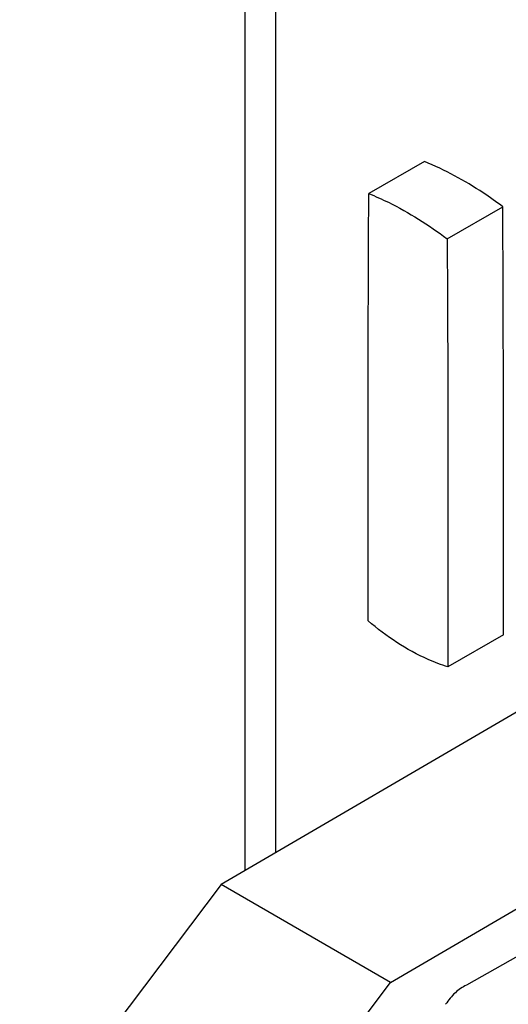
# Model space of a CAD drawing. Header units: millimetres. Extents: x 230 to 1786, y 331 to 2484.
# Tile 4 of 18: x 756 to 905, y 1450 to 1750. Entities that reach past the tile are written whole.
import ezdxf

# ---------------------------------------------------------------- set-up
doc = ezdxf.new("R2010")
doc.units = ezdxf.units.MM
doc.header["$LTSCALE"] = 183.04178
doc.layers.add('00_COMPONENTS_4', color=7, linetype='CONTINUOUS')

msp = doc.modelspace()

# ---------------------------------------------------------------- linework, layer by layer
at = {"layer": '00_COMPONENTS_4', "color": 7, "linetype": 'Continuous'}
for p, q in [((825.15, 1490.41), (825.15, 2292.34)), ((834.38, 2279.48), (834.38, 1495.81)), ((879.72, 1706.52), (862.79, 1696.74)), ((886.65, 1682.97), (903.59, 1692.75)), ((903.83, 1562.24), (886.89, 1552.46)), ((925.23, 1548.94), (817.76, 1486.09)), ((869.38, 1456.29), (976.85, 1519.14)), ((817.76, 1486.09), (756.43, 1404.91)), ((869.38, 1456.29), (817.76, 1486.09)), ((923.99, 1473.27), (892.52, 1455.49)), ((808.05, 1375.11), (869.38, 1456.29))]:
    msp.add_line(p, q, dxfattribs=at)
for points, knots in [([(903.59, 1692.75), (901.65, 1694.2), (894.14, 1699.52), (886, 1703.99), (879.72, 1706.52)], [0, 0, 0, 0, 0.264018, 1, 1, 1, 1]), ([(862.6, 1566.48), (862.56, 1599.07), (862.54, 1642.49), (862.72, 1685.91), (862.79, 1696.74)], [0, 0, 0, 0, 0.750442, 1, 1, 1, 1]), ([(862.79, 1696.74), (864.8, 1695.93), (873.2, 1692.16), (881.03, 1687.19), (886.65, 1682.97)], [0, 0, 0, 0, 0.236145, 1, 1, 1, 1]), ([(903.83, 1562.24), (903.85, 1594.85), (903.85, 1638.35), (903.66, 1681.85), (903.59, 1692.75)], [0, 0, 0, 0, 0.74956, 1, 1, 1, 1]), ([(886.65, 1682.97), (886.73, 1672.07), (886.92, 1628.57), (886.92, 1585.07), (886.89, 1552.46)], [0, 0, 0, 0, 0.25044, 1, 1, 1, 1]), ([(886.89, 1552.46), (884.84, 1553.09), (876.04, 1556.43), (868.12, 1561.8), (862.6, 1566.48)], [0, 0, 0, 0, 0.228738, 1, 1, 1, 1]), ([(892.52, 1455.49), (891.33, 1454.82), (888.85, 1453.23), (887.05, 1450.89), (886.18, 1449.62)], [0, 0, 0, 0, 0.469489, 1, 1, 1, 1])]:
    msp.add_open_spline(points, degree=3, knots=knots, dxfattribs=at)

doc.saveas('drawing.dxf')
